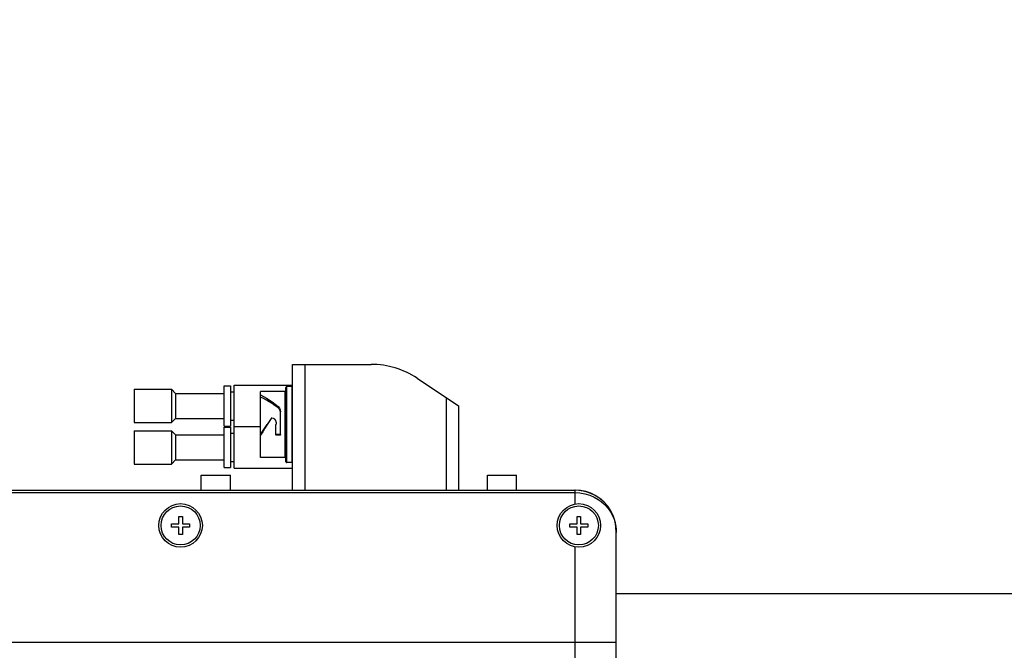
# Model space of a CAD drawing. Header units: millimetres. Extents: x 0 to 770, y -15 to 420.
# Tile 77 of 105: x 346 to 362, y 341 to 351. Entities that reach past the tile are written whole.
import ezdxf

# ---------------------------------------------------------------- set-up
doc = ezdxf.new("R2010")
doc.units = ezdxf.units.MM
doc.header["$LTSCALE"] = 32.67
doc.linetypes.add('PHANTOM', pattern=[0.8, 0.45, -0.05, 0.1, -0.05, 0.1, -0.05])
doc.layers.get('0').update_dxf_attribs({"linetype": 'CONTINUOUS'})
for name, color, linetype in [('1_DESIGN', 7, 'CONTINUOUS'), ('ASSY', 7, 'CONTINUOUS'), ('CHAMFER', 7, 'CONTINUOUS'), ('CRV2', 7, 'CONTINUOUS'), ('DRIV_DIM', 7, 'CONTINUOUS'), ('HOLE', 7, 'CONTINUOUS'), ('ROUND', 7, 'CONTINUOUS')]:
    doc.layers.add(name, color=color, linetype=linetype)
doc.styles.get("Standard").update_dxf_attribs({"font": 'txt', "width": 0.8})
doc.dimstyles.new('DIMSTYLE_13', dxfattribs={"dimtxt": 3.8, "dimasz": 1.8, "dimexe": 2, "dimexo": 1.5, "dimgap": 0.95, "dimtad": 1, "dimdec": 1, "dimlfac": 15, "dimdsep": 46, "dimtxsty": 'STANDARD', "dimblk": 'OPEN', "dimblk1": 'OPEN', "dimblk2": 'OPEN', "dimcen": 0.09, "dimadec": 0, "dimazin": 0, "dimtp": 0.001, "dimtm": 0.001, "dimtfac": 1, "dimtdec": 1, "dimtofl": 0, "dimtmove": 0, "dimatfit": 3, "dimldrblk": 'OPEN', "dimfxl": 1, "dimtolj": 1, "dimarcsym": 0})
doc.dimstyles.new('DIMSTYLE_9', dxfattribs={"dimtxt": 3.8, "dimasz": 1.8, "dimexe": 2, "dimexo": 1.5, "dimgap": 0.95, "dimtad": 1, "dimdec": 3, "dimlfac": 15, "dimdsep": 46, "dimtxsty": 'STANDARD', "dimblk": 'OPEN', "dimblk1": 'OPEN', "dimblk2": 'OPEN', "dimcen": 0.09, "dimadec": 0, "dimazin": 0, "dimtp": 0.001, "dimtm": 0.001, "dimtfac": 1, "dimtdec": 3, "dimtofl": 0, "dimtmove": 0, "dimatfit": 3, "dimldrblk": 'OPEN', "dimfxl": 1, "dimtolj": 1, "dimarcsym": 0})

# ---------------------------------------------------------------- blocks, each defined once
blk = doc.blocks.new('_OPEN')
at = {"color": 0, "linetype": 'BYBLOCK'}
for p, q in [((0, 0), (-1, 0.342)), ((-1, -0.342), (0, 0)), ((-1, 0), (0, 0))]:
    blk.add_line(p, q, dxfattribs=at)
blk = doc.blocks.new('*D48')
at = {"layer": 'DRIV_DIM', "color": 2, "linetype": 'CONTINUOUS'}
for p, q in [((335.834, 348.587), (335.834, 391.765)), ((385.834, 345.797), (385.834, 391.765)), ((335.834, 389.765), (360.834, 389.765)), ((385.834, 389.765), (360.834, 389.765))]:
    blk.add_line(p, q, dxfattribs=at)
at = {"layer": 'DRIV_DIM', "color": 2, "linetype": 'CONTINUOUS', "xscale": 1.8, "yscale": 1.8, "zscale": 1.8, "rotation": 180}
blk.add_blockref('_OPEN', (335.834, 389.765), dxfattribs=at)
at = {"layer": 'DRIV_DIM', "color": 2, "linetype": 'CONTINUOUS', "xscale": 1.8, "yscale": 1.8, "zscale": 1.8}
blk.add_blockref('_OPEN', (385.834, 389.765), dxfattribs=at)
blk = doc.blocks.new('*D50')
at = {"layer": 'DRIV_DIM', "color": 2, "linetype": 'CONTINUOUS'}
for p, q in [((327.834, 342.43), (327.834, 398.187)), ((385.834, 345.797), (385.834, 398.187)), ((327.834, 396.187), (356.834, 396.187)), ((385.834, 396.187), (356.834, 396.187))]:
    blk.add_line(p, q, dxfattribs=at)
at = {"layer": 'DRIV_DIM', "color": 2, "linetype": 'CONTINUOUS', "xscale": 1.8, "yscale": 1.8, "zscale": 1.8, "rotation": 180}
blk.add_blockref('_OPEN', (327.834, 396.187), dxfattribs=at)
at = {"layer": 'DRIV_DIM', "color": 2, "linetype": 'CONTINUOUS', "xscale": 1.8, "yscale": 1.8, "zscale": 1.8}
blk.add_blockref('_OPEN', (385.834, 396.187), dxfattribs=at)
blk = doc.blocks.new('*D51')
at = {"layer": 'DRIV_DIM', "color": 2, "linetype": 'CONTINUOUS'}
for p, q in [((276.086, 277.063), (276.086, 404.871)), ((399.167, 282.827), (399.167, 404.871)), ((276.086, 402.871), (337.627, 402.871)), ((399.167, 402.871), (337.627, 402.871))]:
    blk.add_line(p, q, dxfattribs=at)
at = {"layer": 'DRIV_DIM', "color": 2, "linetype": 'CONTINUOUS', "xscale": 1.8, "yscale": 1.8, "zscale": 1.8, "rotation": 180}
blk.add_blockref('_OPEN', (276.086, 402.871), dxfattribs=at)
at = {"layer": 'DRIV_DIM', "color": 2, "linetype": 'CONTINUOUS', "xscale": 1.8, "yscale": 1.8, "zscale": 1.8}
blk.add_blockref('_OPEN', (399.167, 402.871), dxfattribs=at)
blk = doc.blocks.new('*D53')
at = {"layer": 'DRIV_DIM', "color": 2, "linetype": 'CONTINUOUS'}
for p, q in [((384.334, 385.31), (263.507, 385.31)), ((265.507, 385.31), (265.507, 317.104)), ((265.507, 248.897), (265.507, 317.104)), ((277.875, 248.897), (263.507, 248.897))]:
    blk.add_line(p, q, dxfattribs=at)
at = {"layer": 'DRIV_DIM', "color": 2, "linetype": 'CONTINUOUS', "xscale": 1.8, "yscale": 1.8, "zscale": 1.8}
for p, rotation in [((265.507, 385.31), 90), ((265.507, 248.897), 270)]:
    blk.add_blockref('_OPEN', p, dxfattribs=dict(at, rotation=rotation))

msp = doc.modelspace()

# ---------------------------------------------------------------- linework, layer by layer
at = {"color": 7, "linetype": 'CONTINUOUS'}
for p, q in [((349.333557, 345.406572), (349.433557, 345.406572)), ((349.333557, 344.759908), (349.333557, 345.406569)), ((349.433557, 345.406569), (349.433557, 344.759908)), ((349.493557, 345.416572), (350.433557, 345.416572)), ((349.493557, 344.083242), (349.493557, 345.416569)), ((347.886891, 345.349905), (347.886891, 344.816572)), ((347.886891, 345.349905), (348.486873, 345.349905)), ((349.433557, 345.309905), (349.493557, 345.309905)), ((349.916891, 344.253275), (349.916891, 345.313265)), ((350.313557, 345.313239), (349.916891, 345.313239)), ((350.326891, 344.186572), (350.326891, 345.379908)), ((350.420224, 345.393239), (350.340224, 345.393239)), ((350.240224, 344.624018), (350.240224, 344.989372)), ((347.886891, 344.816572), (348.486873, 344.816572)), ((349.433557, 344.856572), (349.493557, 344.856572)), ((350.099245, 344.887502), (350.094828, 344.886764)), ((350.100224, 344.887502), (350.099245, 344.887502)), ((350.160224, 344.78152), (350.161943, 344.783239)), ((350.160224, 344.78152), (350.160224, 344.624018)), ((350.161943, 344.783239), (350.166891, 344.788187)), ((350.166891, 344.821487), (350.166891, 344.788187)), ((347.886891, 344.683239), (347.886891, 344.149905)), ((347.886891, 344.683239), (348.486873, 344.683239)), ((349.333557, 344.759905), (349.433557, 344.759905)), ((349.333557, 344.739905), (349.433557, 344.739905)), ((349.333557, 344.093241), (349.333557, 344.739902)), ((349.433557, 344.739902), (349.433557, 344.093241)), ((349.433557, 344.643239), (349.493557, 344.643239)), ((349.493557, 344.749905), (349.916891, 344.749905)), ((349.953352, 344.667477), (349.916891, 344.611333)), ((350.166732, 344.625956), (350.173557, 344.624325)), ((350.226891, 344.624325), (350.173557, 344.624325)), ((350.226891, 344.611352), (350.173557, 344.611352)), ((350.226891, 344.624325), (350.233748, 344.625986)), ((347.886891, 344.149905), (348.486873, 344.149905)), ((349.433557, 344.189905), (349.493557, 344.189905)), ((350.313557, 344.253239), (349.916891, 344.253239)), ((350.420224, 344.173239), (350.340224, 344.173239)), ((349.333557, 344.093239), (349.433557, 344.093239)), ((349.493557, 344.083239), (350.433557, 344.083239)), ((374.136592, 342.063239), (355.633557, 342.063239))]:
    msp.add_line(p, q, dxfattribs=at)
at = {"color": 9, "linetype": 'CONTINUOUS'}
for p, q in [((350.313557, 344.253239), (350.313557, 345.313239)), ((350.340224, 344.173239), (350.340224, 345.393239)), ((350.420224, 345.393239), (350.420224, 344.173239)), ((350.201172, 345.07252), (350.201172, 345.050687)), ((350.173557, 344.624325), (350.173557, 344.611352)), ((350.226891, 344.611352), (350.226891, 344.624325))]:
    msp.add_line(p, q, dxfattribs=at)
at = {"color": 7, "linetype": 'CONTINUOUS'}
for points in [[(349.916891, 345.258833), (350.01165, 345.209665), (350.106411, 345.146887), (350.201172, 345.072531)], [(350.201172, 345.050687), (350.153791, 345.086271), (350.106411, 345.119437), (350.059031, 345.149924), (350.011651, 345.177481), (349.964271, 345.201881), (349.916891, 345.222943)], [(350.201172, 345.072531), (350.222383, 345.048969), (350.235699, 345.020646), (350.240224, 344.989388)], [(350.237891, 344.989014), (350.235869, 345.002197), (350.222675, 345.028503), (350.201172, 345.050687)], [(349.916891, 344.624325), (349.973906, 344.706078), (350.026276, 344.783238)], [(350.046819, 344.816119), (349.989813, 344.72499), (349.953352, 344.667477)], [(350.087938, 344.88135), (350.06739, 344.848854), (350.046819, 344.816119)], [(350.094828, 344.886764), (350.090911, 344.884632), (350.087938, 344.88135)], [(350.166891, 344.821487), (350.161798, 344.846922), (350.14745, 344.868207), (350.125948, 344.882435), (350.100224, 344.887502)], [(350.160224, 344.636036), (350.161922, 344.630322), (350.166732, 344.625956)], [(350.173557, 344.611333), (350.166882, 344.613031), (350.162017, 344.617646), (350.160224, 344.624003)], [(350.240224, 344.624003), (350.238427, 344.617641), (350.233559, 344.613026), (350.226891, 344.611333)], [(350.233748, 344.625986), (350.238551, 344.630347), (350.240224, 344.636036)]]:
    msp.add_lwpolyline(points, dxfattribs=at)
for centre, start, end in [((350.313557, 345.326572), 270, 359.9576594), ((350.340224, 345.379905), 90, 180.0487523), ((350.420224, 345.379905), 359.9582915, 90), ((350.313557, 344.239905), 0.0494488, 90), ((350.340224, 344.186572), 179.9582915, 270), ((350.420224, 344.186572), 270, 0.0487524)]:
    msp.add_arc(centre, 0.013333, start, end, dxfattribs=at)
at = {"layer": '1_DESIGN', "color": 7, "linetype": 'CONTINUOUS'}
for p, q in [((348.490224, 343.134572), (348.490224, 343.191905)), ((348.490224, 343.191905), (348.604891, 343.191905)), ((348.604891, 343.191905), (348.604891, 343.306572)), ((348.604891, 343.306572), (348.662224, 343.306572)), ((348.662224, 343.306572), (348.662224, 343.191905)), ((348.662224, 343.191905), (348.776891, 343.191905)), ((348.776891, 343.191905), (348.776891, 343.134572)), ((354.890224, 343.134572), (354.890224, 343.191905)), ((354.890224, 343.191905), (355.004891, 343.191905)), ((355.004891, 343.191905), (355.004891, 343.306572)), ((355.004891, 343.306572), (355.062224, 343.306572)), ((355.062224, 343.306572), (355.062224, 343.191905)), ((355.062224, 343.191905), (355.176891, 343.191905)), ((355.176891, 343.191905), (355.176891, 343.134572)), ((348.604891, 343.134572), (348.490224, 343.134572)), ((348.604891, 343.019905), (348.604891, 343.134572)), ((348.662224, 343.134572), (348.662224, 343.019905)), ((348.776891, 343.134572), (348.662224, 343.134572)), ((355.004891, 343.134572), (354.890224, 343.134572)), ((355.004891, 343.019905), (355.004891, 343.134572)), ((355.062224, 343.134572), (355.062224, 343.019905)), ((355.176891, 343.134572), (355.062224, 343.134572)), ((348.662224, 343.019905), (348.604891, 343.019905)), ((355.062224, 343.019905), (355.004891, 343.019905))]:
    msp.add_line(p, q, dxfattribs=at)
for centre in [(348.633557, 343.163239), (355.033557, 343.163239)]:
    msp.add_circle(centre, 0.313333, dxfattribs=at)
at = {"layer": 'ASSY', "color": 7, "linetype": 'CONTINUOUS'}
for p, q in [((348.966891, 343.729905), (348.966891, 343.969905)), ((348.966891, 343.969905), (349.433557, 343.969905)), ((349.433557, 343.729905), (349.433557, 343.969905)), ((353.566891, 343.729905), (353.566891, 343.969905)), ((353.566891, 343.969905), (354.033557, 343.969905)), ((354.033557, 343.729905), (354.033557, 343.969905))]:
    msp.add_line(p, q, dxfattribs=at)
at = {"layer": 'CHAMFER', "color": 7, "linetype": 'CONTINUOUS'}
for p, q in [((348.553544, 345.283239), (348.486875, 345.349903)), ((348.486891, 345.349905), (348.486891, 344.816572)), ((348.553544, 345.283239), (348.553544, 344.883239)), ((348.553544, 345.283239), (349.333557, 345.283239)), ((348.553544, 344.883239), (348.486875, 344.816574)), ((348.553544, 344.883239), (349.333557, 344.883239)), ((348.553544, 344.616572), (348.486875, 344.683237)), ((348.486891, 344.683239), (348.486891, 344.149905)), ((348.553544, 344.616572), (348.553544, 344.216572)), ((348.553544, 344.616572), (349.333557, 344.616572)), ((348.553544, 344.216572), (348.486875, 344.149907)), ((348.553544, 344.216572), (349.333557, 344.216572))]:
    msp.add_line(p, q, dxfattribs=at)
at = {"layer": 'CRV2', "color": 4, "linetype": 'PHANTOM'}
for centre, radius, start, end in [((385.833557, 275.563239), 109.747249, 10, 260), ((385.833557, 275.563239), 101.747249, 10, 260), ((385.833557, 325.563239), 51.747249, 15.0685828, 160.3538886)]:
    msp.add_arc(centre, radius, start, end, dxfattribs=at)
at = {"layer": 'HOLE', "color": 9, "linetype": 'CONTINUOUS'}
for p, q in [((354.966891, 343.692851), (354.966891, 343.506831)), ((354.966891, 342.819646), (354.966891, 341.285865))]:
    msp.add_line(p, q, dxfattribs=at)
at = {"layer": 'HOLE', "color": 7, "linetype": 'CONTINUOUS'}
for centre in [(348.633557, 343.163239), (355.033557, 343.163239)]:
    msp.add_circle(centre, 0.35, dxfattribs=at)
at = {"layer": 'ROUND', "color": 7, "linetype": 'CONTINUOUS'}
for p, q in [((350.433557, 343.729905), (350.433557, 345.749905)), ((350.433557, 345.749905), (351.696523, 345.749905)), ((352.436123, 345.525972), (353.100224, 345.083239)), ((353.100224, 345.083239), (353.100224, 343.729905)), ((343.469385, 343.729905), (354.971677, 343.729905)), ((355.058824, 343.724214), (354.971677, 343.729905)), ((355.633557, 343.068025), (355.627866, 343.155172)), ((355.633133, 343.085435), (355.632705, 343.096935)), ((355.633133, 343.085435), (355.633444, 343.068023)), ((355.633444, 343.068023), (355.633557, 343.049699)), ((355.633557, 334.725119), (355.633557, 343.068025))]:
    msp.add_line(p, q, dxfattribs=at)
at = {"layer": 'ROUND', "color": 9, "linetype": 'CONTINUOUS'}
for p, q in [((350.633557, 343.729905), (350.633557, 345.749905)), ((352.900224, 345.216572), (352.900224, 343.729905)), ((343.463695, 343.692837), (354.966891, 343.692851)), ((354.966891, 343.729905), (354.966891, 343.692851)), ((355.628589, 343.139039), (355.629268, 343.133707)), ((355.633557, 341.285865), (343.5375, 341.285865)), ((354.966891, 341.285865), (354.966891, 336.507279))]:
    msp.add_line(p, q, dxfattribs=at)
for points in [[(354.966891, 343.692851), (355.04976, 343.687921), (355.13072, 343.67336), (355.209308, 343.649353), (355.281222, 343.617817), (355.342389, 343.582567), (355.392823, 343.546454), (355.434396, 343.510767), (355.468778, 343.476185), (355.497219, 343.443183), (355.520771, 343.411998), (355.540312, 343.382705), (355.556544, 343.355316), (355.570038, 343.329786), (355.581264, 343.306042), (355.5906, 343.284011), (355.598359, 343.263599), (355.604809, 343.244694), (355.610167, 343.227189), (355.614613, 343.210989), (355.618296, 343.195993), (355.621347, 343.182089), (355.623872, 343.169162), (355.625954, 343.157137), (355.627652, 343.146024), (355.628589, 343.139039)], [(355.629268, 343.133707), (355.630102, 343.126591), (355.63096, 343.118171), (355.631636, 343.110491), (355.632165, 343.103462)], [(355.632165, 343.103462), (355.632577, 343.096997), (355.632893, 343.091016), (355.633133, 343.085435)]]:
    msp.add_lwpolyline(points, dxfattribs=at)
at = {"layer": 'ROUND', "color": 7, "linetype": 'CONTINUOUS'}
msp.add_lwpolyline([(355.627866, 343.155172), (355.61094, 343.240493), (355.583129, 343.322582), (355.544949, 343.400111), (355.497063, 343.471836), (355.440269, 343.536615), (355.37549, 343.593409), (355.303764, 343.641296), (355.226235, 343.679477), (355.144145, 343.707288), (355.058824, 343.724214)], dxfattribs=at)
for centre, radius, start in [((351.696523, 344.416572), 1.333333, 56.3099325), ((354.966891, 343.063239), 0.666667, 0)]:
    msp.add_arc(centre, radius, start, 90, dxfattribs=at)

# ---------------------------------------------------------------- dimensions: what is measured, and where the dimension line sits
at = {"layer": 'DRIV_DIM', "color": 2, "linetype": 'CONTINUOUS'}
for base, p1, p2, angle, dimstyle, picture, middle in [((276.086308, 402.87083), (399.166891, 281.326865), (276.086308, 275.563239), 180, 'DIMSTYLE_13', '*D51', (328.506599, 402.87083)), ((327.833558, 396.186518), (385.833557, 344.296572), (327.833558, 340.929905), 180, 'DIMSTYLE_9', '*D50', (352.273557, 396.186518)), ((335.833557, 389.765166), (385.833557, 344.296572), (335.833557, 347.086692), 180, 'DIMSTYLE_9', '*D48', (356.273557, 389.765166)), ((265.507359, 385.310488), (279.375361, 248.896572), (385.833557, 385.310488), 90, 'DIMSTYLE_13', '*D53', (265.507359, 307.98353))]:
    dim = msp.add_linear_dim(base=base, p1=p1, p2=p2, angle=angle, dimstyle=dimstyle, dxfattribs=at)
    dim.commit()
    dim.dimension.update_dxf_attribs({"geometry": picture, "text_midpoint": middle, "dimtype": 160})

doc.saveas('drawing.dxf')
